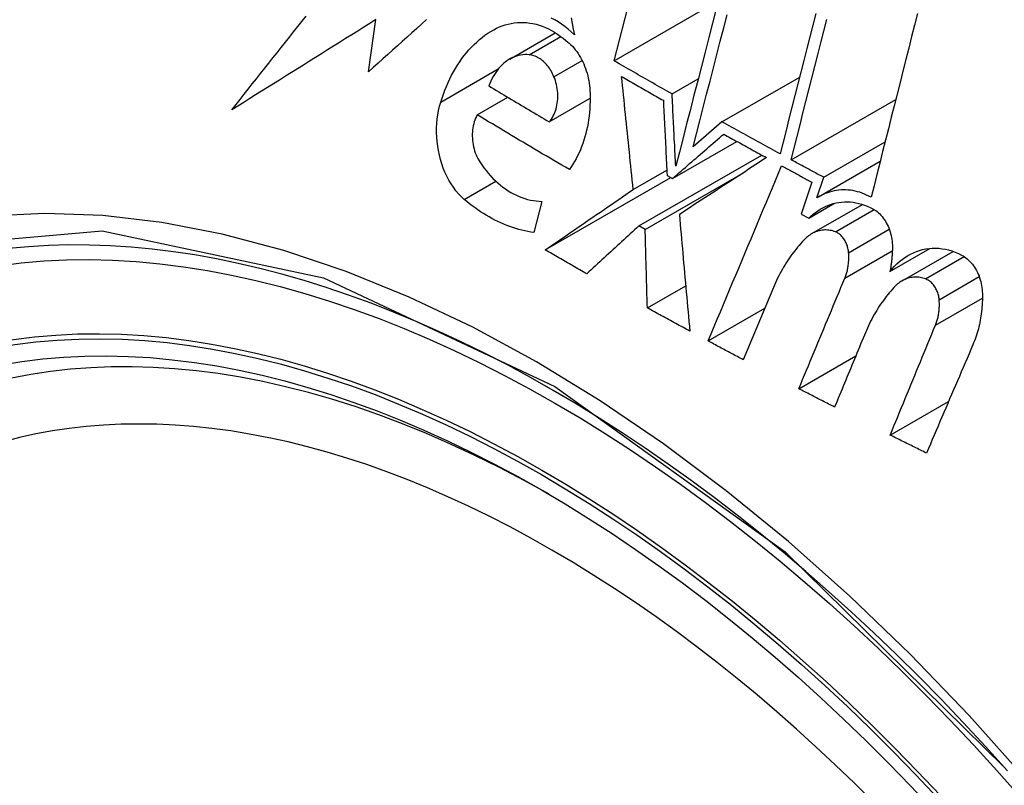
# Model space of a CAD drawing. Header units: inches. Extents: x 584 to 686, y 228 to 319.
# Tile 62 of 114: x 675.793 to 676.02, y 244.057 to 244.234. Entities that reach past the tile are written whole.
import ezdxf

# ---------------------------------------------------------------- set-up
doc = ezdxf.new("R2010")
doc.units = ezdxf.units.IN
doc.header["$MEASUREMENT"] = 0
doc.layers.add('Visible Edges(ANSI)', color=7, linetype='Continuous', lineweight=25)
doc.layers.add('Visible Tangent Edges(ANSI)', color=7, linetype='Continuous', lineweight=25)

msp = doc.modelspace()

# ---------------------------------------------------------------- linework, layer by layer
at = {"layer": 'Visible Edges(ANSI)'}
for p, q in [((675.9298, 244.22419), (675.94622, 244.28783)), ((675.9298, 244.22419), (675.95377, 244.23803)), ((675.87318, 244.22169), (675.87489, 244.2337)), ((675.90571, 244.22463), (675.91622, 244.2307)), ((675.95463, 244.21014), (675.97254, 244.22048)), ((675.94313, 244.21658), (675.94915, 244.22005)), ((675.89822, 244.21177), (675.90525, 244.21584)), ((675.91484, 244.21014), (675.92424, 244.21557)), ((675.97058, 244.2014), (675.99468, 244.21531)), ((675.95463, 244.21014), (675.94799, 244.20438)), ((675.94324, 244.1971), (675.95805, 244.20565)), ((675.97807, 244.19736), (675.99222, 244.20552)), ((675.9355, 244.18615), (675.96381, 244.20249)), ((675.97689, 244.19286), (675.9911, 244.20107)), ((675.93419, 244.19457), (675.94192, 244.19904)), ((675.93693, 244.18534), (675.95946, 244.19835)), ((675.94199, 244.1978), (675.94324, 244.1971)), ((675.9139, 244.18061), (675.94284, 244.19732)), ((675.9753, 244.19626), (675.97285, 244.18889)), ((675.97651, 244.19263), (675.97807, 244.19736)), ((675.91315, 244.19181), (675.91129, 244.18462)), ((675.97463, 244.18794), (675.98056, 244.19137)), ((675.97537, 244.18438), (675.98703, 244.19111)), ((675.97285, 244.18889), (675.97463, 244.18794)), ((675.93693, 244.18534), (675.9355, 244.18615)), ((675.99334, 244.17565), (676.00256, 244.18098)), ((675.99613, 244.1735), (676.00789, 244.18029)), ((675.93743, 244.16726), (675.94627, 244.17236)), ((675.96649, 244.17194), (675.95953, 244.15532)), ((675.95144, 244.15963), (675.96449, 244.16716)), ((675.97234, 244.14863), (675.98547, 244.15621)), ((675.9934, 244.13793), (676.00686, 244.1457))]:
    msp.add_line(p, q, dxfattribs=at)
at = {"layer": 'Visible Edges(ANSI)', "flags": 128}
for points in [[(675.8417, 244.21293), (675.84264, 244.21412), (675.84358, 244.21531), (675.84452, 244.21651), (675.84546, 244.2177), (675.8464, 244.2189), (675.84735, 244.22009), (675.8483, 244.22129), (675.84925, 244.22249), (675.8502, 244.22369), (675.85115, 244.22489), (675.8521, 244.22609), (675.85305, 244.22729), (675.85401, 244.22849), (675.85496, 244.22969), (675.85592, 244.23089), (675.85687, 244.23209), (675.85783, 244.23329), (675.85879, 244.23449)], [(675.92062, 244.23022), (675.91991, 244.23089), (675.91917, 244.23153), (675.91842, 244.23212), (675.91766, 244.23267), (675.91688, 244.23318), (675.91609, 244.23365), (675.91529, 244.23407)], [(675.91988, 244.2341), (675.92012, 244.23281), (675.92037, 244.23151), (675.92062, 244.23022)], [(675.9533, 244.2362), (675.95245, 244.23288), (675.95159, 244.22956), (675.95074, 244.22624), (675.94989, 244.22292), (675.94903, 244.21961), (675.94818, 244.21631), (675.94734, 244.21301), (675.94649, 244.20972), (675.94565, 244.20645), (675.94481, 244.20319), (675.94397, 244.19994)], [(675.94799, 244.20438), (675.94877, 244.20739), (675.94954, 244.21041), (675.95032, 244.21345), (675.9511, 244.21649), (675.95189, 244.21953), (675.95267, 244.22259), (675.95346, 244.22565), (675.95425, 244.22871), (675.95504, 244.23178), (675.95582, 244.23484)], [(675.97628, 244.23514), (675.97559, 244.23243), (675.9749, 244.22972), (675.97421, 244.22702), (675.97351, 244.22431), (675.97282, 244.2216), (675.97213, 244.2189), (675.97145, 244.2162), (675.97076, 244.21351), (675.97007, 244.21082), (675.96939, 244.20813), (675.96871, 244.20545), (675.96803, 244.20278)], [(675.99967, 244.23509), (675.999, 244.23244), (675.99834, 244.22979), (675.99767, 244.22714), (675.997, 244.22449), (675.99633, 244.22183), (675.99566, 244.21918), (675.99499, 244.21652), (675.99432, 244.21387), (675.99365, 244.21122), (675.99299, 244.20857), (675.99232, 244.20592), (675.99165, 244.20328), (675.99099, 244.20064), (675.99033, 244.198), (675.98967, 244.19537), (675.98901, 244.19275)], [(675.87489, 244.2337), (675.87349, 244.23282), (675.87209, 244.23195), (675.87069, 244.23107), (675.8693, 244.2302), (675.8679, 244.22933), (675.86651, 244.22846), (675.86511, 244.22758), (675.86372, 244.22671), (675.86233, 244.22584), (675.86094, 244.22498), (675.85956, 244.22411), (675.85817, 244.22324), (675.85679, 244.22238), (675.8554, 244.22151), (675.85402, 244.22065), (675.85265, 244.21978), (675.85127, 244.21892), (675.8499, 244.21806), (675.84852, 244.2172), (675.84716, 244.21635), (675.84579, 244.21549), (675.84442, 244.21463), (675.84306, 244.21378), (675.8417, 244.21293)], [(675.88653, 244.23371), (675.88541, 244.2327), (675.88429, 244.2317), (675.88317, 244.2307), (675.88206, 244.22969), (675.88094, 244.22869), (675.87983, 244.22769), (675.87872, 244.22668), (675.87761, 244.22568), (675.8765, 244.22468), (675.87539, 244.22369), (675.87428, 244.22269), (675.87318, 244.22169)], [(675.90205, 244.23138), (675.90269, 244.23172), (675.90335, 244.23202), (675.90401, 244.23228), (675.90469, 244.2325), (675.90538, 244.23269), (675.90607, 244.23284), (675.90677, 244.23295), (675.90748, 244.23302), (675.90819, 244.23306), (675.90891, 244.23305), (675.90963, 244.23301), (675.91035, 244.23292), (675.91107, 244.2328), (675.91178, 244.23263), (675.9125, 244.23243), (675.91322, 244.23218), (675.91393, 244.2319), (675.91463, 244.23158), (675.91533, 244.23122), (675.91602, 244.23083), (675.9167, 244.23039), (675.91736, 244.22993), (675.91802, 244.22942), (675.91866, 244.22888)], [(675.97058, 244.2014), (675.97126, 244.20407), (675.97194, 244.20674), (675.97262, 244.20943), (675.9733, 244.21212), (675.97399, 244.21481), (675.97468, 244.21751), (675.97537, 244.22021), (675.97606, 244.22292), (675.97675, 244.22563), (675.97744, 244.22833), (675.97813, 244.23104), (675.97882, 244.23375)], [(675.88983, 244.21469), (675.89013, 244.21562), (675.89044, 244.21654), (675.89078, 244.21744), (675.89114, 244.21833), (675.89152, 244.21919), (675.89192, 244.22004), (675.89233, 244.22087), (675.89277, 244.22168), (675.89322, 244.22247), (675.8937, 244.22324), (675.89419, 244.22398), (675.8947, 244.22471), (675.89523, 244.22541), (675.89577, 244.22609), (675.89633, 244.22674), (675.89691, 244.22737), (675.8975, 244.22797), (675.89811, 244.22854), (675.89873, 244.22909), (675.89937, 244.2296), (675.90002, 244.23009), (675.90068, 244.23055), (675.90136, 244.23098), (675.90205, 244.23138)], [(675.91866, 244.22888), (675.91905, 244.22859), (675.91943, 244.22827), (675.91979, 244.22793), (675.92015, 244.22756), (675.9205, 244.22718), (675.92083, 244.22678), (675.92115, 244.22636), (675.92146, 244.22592), (675.92175, 244.22546), (675.92203, 244.22499), (675.92229, 244.2245), (675.92254, 244.22401), (675.92277, 244.22349), (675.92298, 244.22297), (675.92318, 244.22244), (675.92336, 244.2219), (675.92353, 244.22135), (675.92368, 244.22079), (675.92381, 244.22023), (675.92392, 244.21967), (675.92401, 244.2191), (675.92409, 244.21853), (675.92415, 244.21795), (675.92419, 244.21738)], [(675.91017, 244.22562), (675.90968, 244.22565), (675.90919, 244.22565), (675.90871, 244.22561), (675.90823, 244.22555), (675.90775, 244.22545), (675.90728, 244.22532), (675.90682, 244.22516), (675.90637, 244.22497), (675.90593, 244.22475), (675.90549, 244.2245), (675.90507, 244.22422), (675.90466, 244.22391), (675.90427, 244.22358), (675.90388, 244.22322), (675.90351, 244.22284), (675.90316, 244.22243), (675.90282, 244.222), (675.9025, 244.22155), (675.90219, 244.22108), (675.9019, 244.22059), (675.90163, 244.22008), (675.90138, 244.21955), (675.90114, 244.219), (675.90092, 244.21844)], [(675.91591, 244.22056), (675.91576, 244.22091), (675.9156, 244.22125), (675.91542, 244.22158), (675.91524, 244.2219), (675.91505, 244.22221), (675.91485, 244.22251), (675.91464, 244.22281), (675.91442, 244.22309), (675.91419, 244.22335), (675.91396, 244.22361), (675.91372, 244.22385), (675.91347, 244.22408), (675.91322, 244.2243), (675.91296, 244.2245), (675.9127, 244.22468), (675.91243, 244.22485), (675.91215, 244.225), (675.91188, 244.22514), (675.9116, 244.22526), (675.91131, 244.22537), (675.91103, 244.22546), (675.91075, 244.22553), (675.91046, 244.22558), (675.91017, 244.22562)], [(675.94313, 244.21658), (675.94257, 244.21689), (675.94201, 244.21721), (675.94146, 244.21752), (675.9409, 244.21784), (675.94034, 244.21816), (675.93978, 244.21847), (675.93923, 244.21879), (675.93867, 244.21911), (675.93811, 244.21942), (675.93756, 244.21974), (675.937, 244.22006), (675.93645, 244.22037), (675.93589, 244.22069), (675.93534, 244.22101), (675.93478, 244.22133), (675.93423, 244.22164), (675.93367, 244.22196), (675.93312, 244.22228), (675.93257, 244.2226), (675.93201, 244.22292), (675.93146, 244.22323), (675.93091, 244.22355), (675.93035, 244.22387), (675.9298, 244.22419)], [(675.91484, 244.21014), (675.91509, 244.21045), (675.91533, 244.21079), (675.91554, 244.21113), (675.91575, 244.2115), (675.91593, 244.21189), (675.9161, 244.21228), (675.91625, 244.2127), (675.91639, 244.21312), (675.9165, 244.21356), (675.9166, 244.21401), (675.91668, 244.21446), (675.91674, 244.21493), (675.91677, 244.2154), (675.91679, 244.21587), (675.9168, 244.21635), (675.91678, 244.21683), (675.91674, 244.21731), (675.91668, 244.21779), (675.9166, 244.21827), (675.9165, 244.21874), (675.91638, 244.21921), (675.91625, 244.21967), (675.91609, 244.22012), (675.91591, 244.22056)], [(675.93419, 244.19457), (675.93408, 244.19566), (675.93396, 244.19674), (675.93385, 244.19783), (675.93374, 244.19891), (675.93362, 244.2), (675.93351, 244.20109), (675.9334, 244.20217), (675.93329, 244.20326), (675.93317, 244.20435), (675.93306, 244.20543), (675.93295, 244.20652), (675.93284, 244.20761), (675.93273, 244.20869), (675.93262, 244.20978), (675.9325, 244.21086), (675.93239, 244.21195), (675.93228, 244.21303), (675.93217, 244.21411), (675.93206, 244.21519), (675.93195, 244.21627), (675.93184, 244.21735), (675.93173, 244.21843), (675.93162, 244.21951), (675.93151, 244.22059)], [(675.93151, 244.22059), (675.93191, 244.22036), (675.93231, 244.22013), (675.93271, 244.2199), (675.93311, 244.21967), (675.93351, 244.21944), (675.93391, 244.21921), (675.93431, 244.21898), (675.93471, 244.21876), (675.93511, 244.21853), (675.9355, 244.2183), (675.9359, 244.21807), (675.9363, 244.21784), (675.9367, 244.21761), (675.93711, 244.21738), (675.93751, 244.21716), (675.93791, 244.21693), (675.93831, 244.2167), (675.93871, 244.21647), (675.93911, 244.21625), (675.93951, 244.21602), (675.93991, 244.21579), (675.94031, 244.21556), (675.94071, 244.21533), (675.94112, 244.21511)], [(675.90092, 244.21844), (675.9015, 244.21809), (675.90208, 244.21774), (675.90265, 244.2174), (675.90323, 244.21705), (675.90381, 244.2167), (675.90439, 244.21635), (675.90497, 244.21601), (675.90554, 244.21566), (675.90612, 244.21532), (675.9067, 244.21497), (675.90728, 244.21462), (675.90786, 244.21428), (675.90844, 244.21393), (675.90902, 244.21359), (675.9096, 244.21324), (675.91018, 244.2129), (675.91076, 244.21255), (675.91135, 244.21221), (675.91193, 244.21186), (675.91251, 244.21152), (675.91309, 244.21118), (675.91368, 244.21083), (675.91426, 244.21049), (675.91484, 244.21014)], [(675.92419, 244.21738), (675.92423, 244.21652), (675.92424, 244.21567), (675.92424, 244.21482), (675.92421, 244.21397), (675.92416, 244.21313), (675.9241, 244.2123), (675.92401, 244.21146), (675.9239, 244.21064), (675.92377, 244.20983), (675.92361, 244.20902), (675.92344, 244.20822), (675.92325, 244.20744), (675.92304, 244.20666), (675.92281, 244.2059), (675.92256, 244.20515), (675.92229, 244.20442), (675.922, 244.2037), (675.9217, 244.203), (675.92137, 244.20231), (675.92103, 244.20164), (675.92067, 244.20099), (675.92029, 244.20036), (675.9199, 244.19974), (675.91949, 244.19915)], [(675.94397, 244.19994), (675.94394, 244.20063), (675.9439, 244.20133), (675.94387, 244.20202), (675.94383, 244.20271), (675.9438, 244.20341), (675.94376, 244.2041), (675.94373, 244.20479), (675.94369, 244.20549), (675.94365, 244.20618), (675.94362, 244.20688), (675.94358, 244.20757), (675.94355, 244.20826), (675.94351, 244.20896), (675.94348, 244.20965), (675.94344, 244.21034), (675.94341, 244.21104), (675.94337, 244.21173), (675.94334, 244.21242), (675.9433, 244.21312), (675.94327, 244.21381), (675.94323, 244.2145), (675.9432, 244.21519), (675.94317, 244.21589), (675.94313, 244.21658)], [(675.89522, 244.19228), (675.89456, 244.1929), (675.89392, 244.19356), (675.89331, 244.19428), (675.89274, 244.19505), (675.8922, 244.19586), (675.89169, 244.19672), (675.89123, 244.19761), (675.8908, 244.19853), (675.89041, 244.19949), (675.89007, 244.20047), (675.88977, 244.20147), (675.88951, 244.20248), (675.8893, 244.20351), (675.88913, 244.20455), (675.889, 244.20559), (675.88892, 244.20664), (675.88888, 244.20769), (675.88888, 244.20873), (675.88893, 244.20976), (675.88903, 244.21078), (675.88916, 244.21179), (675.88934, 244.21278), (675.88956, 244.21374), (675.88983, 244.21469)], [(675.94112, 244.21511), (675.94115, 244.21439), (675.94119, 244.21367), (675.94122, 244.21295), (675.94126, 244.21223), (675.94129, 244.21151), (675.94133, 244.21079), (675.94137, 244.21007), (675.9414, 244.20935), (675.94144, 244.20862), (675.94147, 244.2079), (675.94151, 244.20718), (675.94155, 244.20646), (675.94158, 244.20574), (675.94162, 244.20502), (675.94166, 244.20429), (675.94169, 244.20357), (675.94173, 244.20285), (675.94177, 244.20213), (675.9418, 244.20141), (675.94184, 244.20069), (675.94188, 244.19996), (675.94191, 244.19924), (675.94195, 244.19852), (675.94199, 244.1978)], [(675.89822, 244.21177), (675.89803, 244.21139), (675.89785, 244.21099), (675.89769, 244.21057), (675.89755, 244.21014), (675.89743, 244.2097), (675.89732, 244.20925), (675.89724, 244.20878), (675.89717, 244.20831), (675.89713, 244.20783), (675.8971, 244.20735), (675.8971, 244.20687), (675.89711, 244.20638), (675.89715, 244.20588), (675.8972, 244.20539), (675.89728, 244.20491), (675.89737, 244.20442), (675.89749, 244.20395), (675.89762, 244.20347), (675.89778, 244.20301), (675.89795, 244.20256), (675.89814, 244.20212), (675.89835, 244.2017), (675.89858, 244.20129), (675.89882, 244.20089)], [(675.91949, 244.19915), (675.91859, 244.19967), (675.9177, 244.20019), (675.9168, 244.20071), (675.91591, 244.20124), (675.91502, 244.20176), (675.91413, 244.20228), (675.91323, 244.20281), (675.91235, 244.20333), (675.91146, 244.20385), (675.91057, 244.20438), (675.90968, 244.2049), (675.90879, 244.20543), (675.90791, 244.20596), (675.90702, 244.20648), (675.90614, 244.20701), (675.90525, 244.20754), (675.90437, 244.20807), (675.90349, 244.2086), (675.90261, 244.20912), (675.90173, 244.20965), (675.90085, 244.21018), (675.89997, 244.21071), (675.8991, 244.21124), (675.89822, 244.21177)], [(675.96803, 244.20278), (675.96746, 244.20309), (675.9669, 244.20339), (675.96634, 244.2037), (675.96579, 244.204), (675.96523, 244.20431), (675.96467, 244.20461), (675.96411, 244.20492), (675.96355, 244.20522), (675.96299, 244.20553), (675.96243, 244.20584), (675.96187, 244.20614), (675.96131, 244.20645), (675.96076, 244.20675), (675.9602, 244.20706), (675.95964, 244.20737), (675.95908, 244.20768), (675.95853, 244.20798), (675.95797, 244.20829), (675.95741, 244.2086), (675.95685, 244.20891), (675.9563, 244.20921), (675.95574, 244.20952), (675.95519, 244.20983), (675.95463, 244.21014)], [(675.94324, 244.1971), (675.94374, 244.19752), (675.94423, 244.19795), (675.94472, 244.19838), (675.94521, 244.19881), (675.94571, 244.19923), (675.9462, 244.19966), (675.94669, 244.20009), (675.94718, 244.20051), (675.94768, 244.20094), (675.94817, 244.20137), (675.94866, 244.2018), (675.94915, 244.20222), (675.94964, 244.20265), (675.95014, 244.20308), (675.95063, 244.2035), (675.95112, 244.20393), (675.95161, 244.20435), (675.9521, 244.20478), (675.95259, 244.2052), (675.95308, 244.20563), (675.95357, 244.20605), (675.95405, 244.20647), (675.95454, 244.2069), (675.95503, 244.20732)], [(675.95503, 244.20732), (675.95544, 244.20709), (675.95585, 244.20686), (675.95626, 244.20664), (675.95667, 244.20641), (675.95708, 244.20618), (675.95749, 244.20596), (675.9579, 244.20573), (675.95831, 244.2055), (675.95872, 244.20528), (675.95913, 244.20505), (675.95954, 244.20483), (675.95996, 244.2046), (675.96037, 244.20437), (675.96078, 244.20415), (675.96119, 244.20392), (675.9616, 244.2037), (675.96201, 244.20347), (675.96243, 244.20325), (675.96284, 244.20302), (675.96325, 244.20279), (675.96366, 244.20257), (675.96407, 244.20234), (675.96449, 244.20212), (675.9649, 244.20189)], [(675.89882, 244.20089), (675.89929, 244.20021), (675.89977, 244.19955), (675.90027, 244.19891), (675.90078, 244.19829), (675.90131, 244.19769), (675.90185, 244.19712), (675.90241, 244.19658), (675.90298, 244.19606), (675.90356, 244.19557), (675.90415, 244.1951), (675.90475, 244.19467), (675.90536, 244.19426), (675.90599, 244.19388), (675.90661, 244.19353), (675.90725, 244.19322), (675.90789, 244.19293), (675.90854, 244.19268), (675.90919, 244.19246), (675.90985, 244.19227), (675.91051, 244.19212), (675.91117, 244.19199), (675.91183, 244.1919), (675.91249, 244.19184), (675.91315, 244.19181)], [(675.9649, 244.20189), (675.96408, 244.20136), (675.96326, 244.20082), (675.96243, 244.20029), (675.96161, 244.19975), (675.96078, 244.19921), (675.95995, 244.19866), (675.95911, 244.19812), (675.95828, 244.19757), (675.95744, 244.19703), (675.9566, 244.19648), (675.95576, 244.19593), (675.95492, 244.19538), (675.95408, 244.19483), (675.95324, 244.19428), (675.95239, 244.19373), (675.95155, 244.19318), (675.9507, 244.19263), (675.94986, 244.19208), (675.94902, 244.19153), (675.94818, 244.19098), (675.94733, 244.19043), (675.94649, 244.18988), (675.94565, 244.18933), (675.94481, 244.18879)], [(675.95144, 244.15963), (675.95214, 244.1613), (675.95285, 244.16298), (675.95355, 244.16466), (675.95426, 244.16635), (675.95496, 244.16803), (675.95567, 244.16971), (675.95638, 244.1714), (675.95708, 244.17308), (675.95779, 244.17477), (675.9585, 244.17645), (675.9592, 244.17814), (675.95991, 244.17983), (675.96062, 244.18151), (675.96133, 244.1832), (675.96203, 244.18488), (675.96274, 244.18657), (675.96344, 244.18825), (675.96415, 244.18993), (675.96486, 244.19161), (675.96556, 244.19329), (675.96626, 244.19497), (675.96697, 244.19665), (675.96767, 244.19833), (675.96837, 244.2)], [(675.96837, 244.2), (675.96866, 244.19985), (675.96895, 244.19969), (675.96924, 244.19953), (675.96953, 244.19938), (675.96981, 244.19922), (675.9701, 244.19907), (675.97039, 244.19891), (675.97068, 244.19875), (675.97097, 244.1986), (675.97126, 244.19844), (675.97155, 244.19829), (675.97183, 244.19813), (675.97212, 244.19798), (675.97241, 244.19782), (675.9727, 244.19766), (675.97299, 244.19751), (675.97328, 244.19735), (675.97357, 244.1972), (675.97386, 244.19704), (675.97414, 244.19689), (675.97443, 244.19673), (675.97472, 244.19658), (675.97501, 244.19642), (675.9753, 244.19626)], [(675.97807, 244.19736), (675.97776, 244.19752), (675.97745, 244.19769), (675.97713, 244.19786), (675.97682, 244.19803), (675.97651, 244.1982), (675.9762, 244.19836), (675.97588, 244.19853), (675.97557, 244.1987), (675.97526, 244.19887), (675.97495, 244.19904), (675.97463, 244.1992), (675.97432, 244.19937), (675.97401, 244.19954), (675.9737, 244.19971), (675.97338, 244.19988), (675.97307, 244.20005), (675.97276, 244.20021), (675.97245, 244.20038), (675.97214, 244.20055), (675.97182, 244.20072), (675.97151, 244.20089), (675.9712, 244.20106), (675.97089, 244.20123), (675.97058, 244.2014)], [(675.9139, 244.18061), (675.91474, 244.18119), (675.91558, 244.18177), (675.91643, 244.18236), (675.91727, 244.18294), (675.91812, 244.18352), (675.91897, 244.1841), (675.91981, 244.18469), (675.92066, 244.18527), (675.92151, 244.18585), (675.92236, 244.18644), (675.92321, 244.18702), (675.92406, 244.18761), (675.9249, 244.18819), (675.92575, 244.18877), (675.9266, 244.18936), (675.92745, 244.18994), (675.92829, 244.19052), (675.92914, 244.1911), (675.92998, 244.19168), (675.93083, 244.19226), (675.93167, 244.19284), (675.93251, 244.19342), (675.93335, 244.194), (675.93419, 244.19457)], [(675.98901, 244.19275), (675.98849, 244.19303), (675.98797, 244.19328), (675.98744, 244.19351), (675.9869, 244.19372), (675.98637, 244.1939), (675.98583, 244.19405), (675.98529, 244.19418), (675.98475, 244.19429), (675.98421, 244.19437), (675.98367, 244.19442), (675.98313, 244.19445), (675.98259, 244.19446), (675.98206, 244.19444), (675.98152, 244.19439), (675.98099, 244.19432), (675.98047, 244.19423), (675.97995, 244.19411), (675.97944, 244.19397), (675.97893, 244.1938), (675.97843, 244.19361), (675.97794, 244.1934), (675.97745, 244.19317), (675.97698, 244.19291), (675.97651, 244.19263)], [(675.91129, 244.18462), (675.91059, 244.18473), (675.90989, 244.18486), (675.90919, 244.18501), (675.90849, 244.18517), (675.90779, 244.18536), (675.9071, 244.18556), (675.9064, 244.18578), (675.90571, 244.18603), (675.90502, 244.18628), (675.90434, 244.18656), (675.90366, 244.18686), (675.90298, 244.18717), (675.9023, 244.1875), (675.90163, 244.18785), (675.90097, 244.18822), (675.90031, 244.1886), (675.89965, 244.189), (675.899, 244.18942), (675.89836, 244.18986), (675.89772, 244.19031), (675.89708, 244.19078), (675.89646, 244.19126), (675.89583, 244.19177), (675.89522, 244.19228)], [(675.97463, 244.18794), (675.97513, 244.18842), (675.97565, 244.18886), (675.97618, 244.18928), (675.97673, 244.18966), (675.97729, 244.19002), (675.97787, 244.19034), (675.97846, 244.19063), (675.97906, 244.19089), (675.97967, 244.19111), (675.98029, 244.1913), (675.98093, 244.19145), (675.98156, 244.19157), (675.98221, 244.19165), (675.98286, 244.19169), (675.98351, 244.1917), (675.98417, 244.19167), (675.98483, 244.1916), (675.98549, 244.1915), (675.98615, 244.19135), (675.98681, 244.19118), (675.98746, 244.19096), (675.98811, 244.19071), (675.98876, 244.19042), (675.98939, 244.19009)], [(675.94481, 244.18879), (675.94491, 244.18767), (675.94501, 244.18656), (675.94511, 244.18544), (675.9452, 244.18432), (675.9453, 244.18321), (675.9454, 244.18209), (675.9455, 244.18097), (675.9456, 244.17985), (675.9457, 244.17872), (675.9458, 244.1776), (675.9459, 244.17648), (675.946, 244.17536), (675.9461, 244.17424), (675.94621, 244.17311), (675.94631, 244.17199), (675.94641, 244.17087), (675.94651, 244.16974), (675.94661, 244.16862), (675.94672, 244.1675), (675.94682, 244.16638), (675.94692, 244.16525), (675.94703, 244.16413), (675.94713, 244.16301), (675.94723, 244.16189)], [(675.98939, 244.19009), (675.98972, 244.1899), (675.99005, 244.18969), (675.99036, 244.18945), (675.99067, 244.18919), (675.99097, 244.18892), (675.99126, 244.18862), (675.99153, 244.1883), (675.99179, 244.18797), (675.99204, 244.18762), (675.99228, 244.18726), (675.9925, 244.18688), (675.99271, 244.18649), (675.9929, 244.18609), (675.99308, 244.18568), (675.99323, 244.18526), (675.99338, 244.18483), (675.9935, 244.1844), (675.99361, 244.18396), (675.9937, 244.18352), (675.99378, 244.18307), (675.99383, 244.18262), (675.99387, 244.18218), (675.9939, 244.18173), (675.9939, 244.18128)], [(675.9355, 244.18615), (675.935, 244.18569), (675.9345, 244.18523), (675.934, 244.18477), (675.9335, 244.18432), (675.933, 244.18386), (675.9325, 244.1834), (675.932, 244.18294), (675.9315, 244.18248), (675.93099, 244.18202), (675.93049, 244.18156), (675.92999, 244.1811), (675.92949, 244.18064), (675.92898, 244.18018), (675.92848, 244.17972), (675.92798, 244.17925), (675.92747, 244.17879), (675.92697, 244.17833), (675.92647, 244.17787), (675.92596, 244.17741), (675.92546, 244.17695), (675.92496, 244.17649), (675.92445, 244.17603), (675.92395, 244.17557), (675.92345, 244.17511)], [(675.93743, 244.16726), (675.93741, 244.16801), (675.93739, 244.16876), (675.93737, 244.16952), (675.93735, 244.17027), (675.93732, 244.17103), (675.9373, 244.17178), (675.93728, 244.17253), (675.93726, 244.17329), (675.93724, 244.17404), (675.93722, 244.1748), (675.9372, 244.17555), (675.93718, 244.17631), (675.93716, 244.17706), (675.93714, 244.17781), (675.93712, 244.17857), (675.9371, 244.17932), (675.93708, 244.18008), (675.93705, 244.18083), (675.93703, 244.18158), (675.93701, 244.18233), (675.93699, 244.18309), (675.93697, 244.18384), (675.93695, 244.18459), (675.93693, 244.18534)], [(675.98076, 244.18479), (675.98045, 244.1849), (675.98014, 244.18499), (675.97984, 244.18507), (675.97953, 244.18513), (675.97922, 244.18517), (675.97891, 244.1852), (675.9786, 244.18522), (675.9783, 244.18522), (675.97799, 244.1852), (675.97769, 244.18517), (675.97738, 244.18512), (675.97709, 244.18506), (675.97679, 244.18499), (675.9765, 244.18489), (675.97621, 244.18479), (675.97593, 244.18467), (675.97565, 244.18453), (675.97538, 244.18439), (675.97512, 244.18422), (675.97486, 244.18405), (675.9746, 244.18386), (675.97436, 244.18366), (675.97411, 244.18345), (675.97388, 244.18323)], [(675.98382, 244.17996), (675.9838, 244.18022), (675.98376, 244.18049), (675.98371, 244.18075), (675.98366, 244.18101), (675.98359, 244.18127), (675.98352, 244.18153), (675.98343, 244.18178), (675.98334, 244.18202), (675.98323, 244.18227), (675.98312, 244.1825), (675.983, 244.18273), (675.98286, 244.18295), (675.98272, 244.18317), (675.98258, 244.18337), (675.98242, 244.18356), (675.98226, 244.18375), (675.98209, 244.18392), (675.98191, 244.18408), (675.98173, 244.18423), (675.98154, 244.18437), (675.98135, 244.1845), (675.98116, 244.18461), (675.98096, 244.18471), (675.98076, 244.18479)], [(675.97388, 244.18323), (675.9735, 244.18284), (675.97313, 244.18245), (675.97276, 244.18205), (675.9724, 244.18164), (675.97205, 244.18122), (675.9717, 244.1808), (675.97136, 244.18037), (675.97102, 244.17993), (675.97069, 244.17948), (675.97037, 244.17903), (675.97005, 244.17856), (675.96973, 244.1781), (675.96943, 244.17762), (675.96913, 244.17714), (675.96883, 244.17665), (675.96855, 244.17615), (675.96827, 244.17565), (675.96799, 244.17514), (675.96773, 244.17462), (675.96746, 244.1741), (675.96721, 244.17357), (675.96696, 244.17303), (675.96672, 244.17249), (675.96649, 244.17194)], [(675.92345, 244.17511), (675.92305, 244.17533), (675.92265, 244.17556), (675.92225, 244.17579), (675.92185, 244.17602), (675.92145, 244.17625), (675.92105, 244.17648), (675.92065, 244.17671), (675.92025, 244.17694), (675.91985, 244.17716), (675.91946, 244.17739), (675.91906, 244.17762), (675.91866, 244.17785), (675.91826, 244.17808), (675.91786, 244.17831), (675.91747, 244.17854), (675.91707, 244.17877), (675.91667, 244.179), (675.91627, 244.17923), (675.91588, 244.17946), (675.91548, 244.17969), (675.91508, 244.17992), (675.91469, 244.18015), (675.91429, 244.18038), (675.9139, 244.18061)], [(675.98294, 244.17408), (675.98302, 244.1743), (675.98311, 244.17452), (675.98319, 244.17475), (675.98326, 244.17497), (675.98334, 244.1752), (675.9834, 244.17544), (675.98347, 244.17567), (675.98352, 244.17591), (675.98358, 244.17615), (675.98363, 244.1764), (675.98367, 244.17664), (675.98371, 244.17689), (675.98374, 244.17714), (675.98378, 244.17739), (675.9838, 244.17764), (675.98382, 244.1779), (675.98384, 244.17815), (675.98385, 244.17841), (675.98386, 244.17866), (675.98386, 244.17892), (675.98386, 244.17918), (675.98385, 244.17944), (675.98384, 244.1797), (675.98382, 244.17996)], [(675.9939, 244.18128), (675.9939, 244.18104), (675.99389, 244.1808), (675.99389, 244.18056), (675.99388, 244.18032), (675.99387, 244.18009), (675.99386, 244.17985), (675.99384, 244.17961), (675.99383, 244.17937), (675.99381, 244.17914), (675.99379, 244.1789), (675.99377, 244.17866), (675.99375, 244.17843), (675.99372, 244.17819), (675.9937, 244.17796), (675.99367, 244.17773), (675.99364, 244.17749), (675.99361, 244.17726), (675.99358, 244.17703), (675.99354, 244.1768), (675.99351, 244.17657), (675.99347, 244.17634), (675.99343, 244.17611), (675.99339, 244.17588), (675.99334, 244.17565)], [(675.99334, 244.17565), (675.99386, 244.17628), (675.9944, 244.17687), (675.99496, 244.17743), (675.99555, 244.17795), (675.99615, 244.17843), (675.99678, 244.17888), (675.99742, 244.17929), (675.99808, 244.17965), (675.99876, 244.17998), (675.99945, 244.18026), (676.00016, 244.1805), (676.00087, 244.1807), (676.0016, 244.18085), (676.00234, 244.18095), (676.00308, 244.18101), (676.00383, 244.18102), (676.00459, 244.18099), (676.00535, 244.18091), (676.00611, 244.18078), (676.00686, 244.18061), (676.00761, 244.18039), (676.00836, 244.18012), (676.00911, 244.1798), (676.00984, 244.17945)], [(676.00984, 244.17945), (676.01018, 244.17925), (676.01051, 244.17904), (676.01084, 244.17881), (676.01116, 244.17855), (676.01147, 244.17827), (676.01176, 244.17798), (676.01205, 244.17766), (676.01233, 244.17733), (676.01259, 244.17698), (676.01284, 244.17662), (676.01307, 244.17624), (676.01329, 244.17585), (676.0135, 244.17545), (676.01368, 244.17504), (676.01386, 244.17462), (676.01401, 244.17419), (676.01415, 244.17375), (676.01427, 244.17331), (676.01438, 244.17286), (676.01447, 244.17241), (676.01454, 244.17196), (676.01459, 244.17151), (676.01462, 244.17105), (676.01464, 244.1706)], [(675.97234, 244.14863), (675.97278, 244.14969), (675.97322, 244.15074), (675.97366, 244.15181), (675.9741, 244.15287), (675.97454, 244.15393), (675.97499, 244.15499), (675.97543, 244.15605), (675.97587, 244.15711), (675.97631, 244.15817), (675.97675, 244.15923), (675.9772, 244.1603), (675.97764, 244.16136), (675.97808, 244.16242), (675.97852, 244.16348), (675.97896, 244.16454), (675.97941, 244.1656), (675.97985, 244.16666), (675.98029, 244.16773), (675.98073, 244.16879), (675.98117, 244.16985), (675.98161, 244.17091), (675.98205, 244.17196), (675.9825, 244.17302), (675.98294, 244.17408)], [(676.00154, 244.17394), (676.00123, 244.17404), (676.00092, 244.17413), (676.00061, 244.17421), (676.0003, 244.17427), (675.99999, 244.17431), (675.99968, 244.17434), (675.99937, 244.17435), (675.99906, 244.17435), (675.99875, 244.17433), (675.99845, 244.1743), (675.99814, 244.17425), (675.99784, 244.17419), (675.99755, 244.17411), (675.99725, 244.17402), (675.99697, 244.17391), (675.99668, 244.17379), (675.9964, 244.17365), (675.99613, 244.1735), (675.99587, 244.17334), (675.9956, 244.17317), (675.99535, 244.17298), (675.9951, 244.17278), (675.99486, 244.17257), (675.99463, 244.17234)], [(676.00468, 244.16914), (676.00465, 244.16941), (676.00461, 244.16967), (676.00457, 244.16993), (676.00451, 244.17019), (676.00444, 244.17045), (676.00436, 244.17071), (676.00427, 244.17096), (676.00417, 244.1712), (676.00406, 244.17144), (676.00395, 244.17168), (676.00382, 244.17191), (676.00368, 244.17213), (676.00354, 244.17234), (676.00339, 244.17254), (676.00323, 244.17273), (676.00306, 244.17291), (676.00289, 244.17309), (676.00271, 244.17325), (676.00253, 244.17339), (676.00234, 244.17353), (676.00214, 244.17365), (676.00195, 244.17376), (676.00175, 244.17386), (676.00154, 244.17394)], [(675.99463, 244.17234), (675.99426, 244.17195), (675.99389, 244.17155), (675.99353, 244.17115), (675.99318, 244.17073), (675.99284, 244.17031), (675.9925, 244.16988), (675.99216, 244.16945), (675.99183, 244.169), (675.99151, 244.16855), (675.99119, 244.16809), (675.99088, 244.16763), (675.99058, 244.16715), (675.99028, 244.16668), (675.98999, 244.16619), (675.98971, 244.1657), (675.98943, 244.1652), (675.98916, 244.16469), (675.98889, 244.16418), (675.98864, 244.16366), (675.98838, 244.16314), (675.98814, 244.16261), (675.9879, 244.16207), (675.98767, 244.16153), (675.98745, 244.16098)], [(676.01464, 244.1706), (676.01465, 244.17007), (676.01465, 244.16954), (676.01463, 244.16902), (676.01461, 244.16849), (676.01458, 244.16797), (676.01455, 244.16745), (676.0145, 244.16694), (676.01445, 244.16642), (676.01438, 244.16591), (676.01431, 244.1654), (676.01423, 244.1649), (676.01414, 244.1644), (676.01405, 244.1639), (676.01394, 244.16341), (676.01383, 244.16292), (676.01371, 244.16243), (676.01358, 244.16195), (676.01344, 244.16148), (676.0133, 244.16101), (676.01314, 244.16054), (676.01298, 244.16008), (676.01281, 244.15963), (676.01263, 244.15918), (676.01245, 244.15874)], [(676.00384, 244.16329), (676.00393, 244.16351), (676.00401, 244.16373), (676.00409, 244.16396), (676.00416, 244.16418), (676.00423, 244.16441), (676.0043, 244.16464), (676.00436, 244.16488), (676.00442, 244.16512), (676.00447, 244.16536), (676.00451, 244.1656), (676.00456, 244.16584), (676.00459, 244.16609), (676.00463, 244.16634), (676.00466, 244.16659), (676.00468, 244.16684), (676.0047, 244.16709), (676.00471, 244.16734), (676.00472, 244.1676), (676.00473, 244.16785), (676.00473, 244.16811), (676.00472, 244.16837), (676.00471, 244.16863), (676.0047, 244.16889), (676.00468, 244.16914)], [(675.94723, 244.16189), (675.94682, 244.16212), (675.94641, 244.16234), (675.946, 244.16256), (675.94559, 244.16278), (675.94518, 244.16301), (675.94477, 244.16323), (675.94436, 244.16345), (675.94396, 244.16367), (675.94355, 244.1639), (675.94314, 244.16412), (675.94273, 244.16434), (675.94232, 244.16457), (675.94191, 244.16479), (675.9415, 244.16501), (675.9411, 244.16524), (675.94069, 244.16546), (675.94028, 244.16569), (675.93987, 244.16591), (675.93947, 244.16613), (675.93906, 244.16636), (675.93865, 244.16658), (675.93824, 244.16681), (675.93784, 244.16703), (675.93743, 244.16726)], [(675.9934, 244.13793), (675.99384, 244.13899), (675.99427, 244.14004), (675.9947, 244.1411), (675.99514, 244.14216), (675.99557, 244.14321), (675.99601, 244.14427), (675.99644, 244.14533), (675.99688, 244.14638), (675.99731, 244.14744), (675.99775, 244.1485), (675.99818, 244.14956), (675.99862, 244.15062), (675.99905, 244.15167), (675.99949, 244.15273), (675.99993, 244.15379), (676.00036, 244.15485), (676.0008, 244.1559), (676.00123, 244.15696), (676.00167, 244.15802), (676.0021, 244.15907), (676.00254, 244.16013), (676.00297, 244.16118), (676.00341, 244.16224), (676.00384, 244.16329)], [(675.95953, 244.15532), (675.95919, 244.15549), (675.95885, 244.15567), (675.95851, 244.15585), (675.95818, 244.15603), (675.95784, 244.15621), (675.9575, 244.15639), (675.95716, 244.15657), (675.95683, 244.15675), (675.95649, 244.15693), (675.95615, 244.15711), (675.95581, 244.15729), (675.95548, 244.15747), (675.95514, 244.15765), (675.9548, 244.15783), (675.95446, 244.15801), (675.95413, 244.15819), (675.95379, 244.15837), (675.95346, 244.15855), (675.95312, 244.15873), (675.95278, 244.15891), (675.95245, 244.15909), (675.95211, 244.15927), (675.95177, 244.15945), (675.95144, 244.15963)], [(675.98745, 244.16098), (675.98716, 244.16029), (675.98688, 244.1596), (675.98659, 244.15891), (675.9863, 244.15822), (675.98602, 244.15753), (675.98573, 244.15684), (675.98544, 244.15615), (675.98516, 244.15546), (675.98487, 244.15476), (675.98458, 244.15407), (675.9843, 244.15338), (675.98401, 244.15269), (675.98373, 244.152), (675.98344, 244.15131), (675.98315, 244.15062), (675.98287, 244.14993), (675.98258, 244.14924), (675.98229, 244.14854), (675.98201, 244.14785), (675.98172, 244.14716), (675.98143, 244.14647), (675.98115, 244.14578), (675.98086, 244.14509), (675.98058, 244.1444)], [(676.01245, 244.15874), (676.012, 244.1577), (676.01156, 244.15666), (676.01111, 244.15562), (676.01067, 244.15458), (676.01022, 244.15354), (676.00978, 244.1525), (676.00933, 244.15146), (676.00889, 244.15042), (676.00844, 244.14938), (676.00799, 244.14834), (676.00755, 244.1473), (676.0071, 244.14626), (676.00666, 244.14522), (676.00621, 244.14418), (676.00577, 244.14314), (676.00532, 244.1421), (676.00487, 244.14105), (676.00443, 244.14001), (676.00398, 244.13897), (676.00354, 244.13793), (676.0031, 244.13689), (676.00265, 244.13585), (676.00221, 244.13482), (676.00176, 244.13378)], [(675.98058, 244.1444), (675.98023, 244.14458), (675.97989, 244.14475), (675.97954, 244.14493), (675.9792, 244.1451), (675.97886, 244.14528), (675.97851, 244.14545), (675.97817, 244.14563), (675.97783, 244.14581), (675.97748, 244.14598), (675.97714, 244.14616), (675.97679, 244.14633), (675.97645, 244.14651), (675.97611, 244.14669), (675.97576, 244.14686), (675.97542, 244.14704), (675.97508, 244.14721), (675.97474, 244.14739), (675.97439, 244.14757), (675.97405, 244.14774), (675.97371, 244.14792), (675.97337, 244.1481), (675.97302, 244.14827), (675.97268, 244.14845), (675.97234, 244.14863)], [(676.00176, 244.13378), (676.00141, 244.13395), (676.00106, 244.13412), (676.00072, 244.13429), (676.00037, 244.13447), (676.00002, 244.13464), (675.99967, 244.13481), (675.99932, 244.13499), (675.99897, 244.13516), (675.99862, 244.13533), (675.99828, 244.1355), (675.99793, 244.13568), (675.99758, 244.13585), (675.99723, 244.13602), (675.99688, 244.1362), (675.99653, 244.13637), (675.99619, 244.13654), (675.99584, 244.13672), (675.99549, 244.13689), (675.99514, 244.13706), (675.99479, 244.13724), (675.99445, 244.13741), (675.9941, 244.13758), (675.99375, 244.13776), (675.9934, 244.13793)]]:
    msp.add_lwpolyline(points, dxfattribs=at)
at = {"layer": 'Visible Edges(ANSI)'}
for centre, major_axis, start_param, end_param in [((676.02125, 243.36406), (-0.64961, 1.12515), 5.161526, 5.834048), ((675.91651, 243.86613), (0.15748, -0.27276), 2.363977, 7.060801)]:
    msp.add_ellipse(centre, major_axis=major_axis, ratio=0.57735, start_param=start_param, end_param=end_param, dxfattribs=at)
msp.add_ellipse((675.91303, 243.86412), major_axis=(-0.15994, 0.27703), ratio=0.57735, dxfattribs=at)
at = {"layer": 'Visible Tangent Edges(ANSI)'}
for p, q in [((675.91017, 244.22562), (675.91748, 244.22984)), ((675.91591, 244.22056), (675.92239, 244.2243)), ((675.88983, 244.21469), (675.90308, 244.22234)), ((675.89522, 244.19228), (675.9025, 244.19649)), ((675.98076, 244.18479), (675.98967, 244.18994)), ((675.98382, 244.17996), (675.99319, 244.18537)), ((675.98294, 244.17408), (675.99388, 244.1804)), ((676.00154, 244.17394), (676.01045, 244.17908)), ((676.00468, 244.16914), (676.01391, 244.17447)), ((676.00384, 244.16329), (676.01465, 244.16953))]:
    msp.add_line(p, q, dxfattribs=at)
at = {"layer": 'Visible Tangent Edges(ANSI)', "flags": 128}
for points in [[(676.03773, 244.04294), (676.02487, 244.05843), (676.01161, 244.07328), (675.99799, 244.08744), (675.98408, 244.10084), (675.96993, 244.11341), (675.95561, 244.12512), (675.94113, 244.13595), (675.92654, 244.14585), (675.91188, 244.15482), (675.89719, 244.1628), (675.88255, 244.16975), (675.86803, 244.17565), (675.85366, 244.18048), (675.83949, 244.18425), (675.82556, 244.18694), (675.81193, 244.18853), (675.79862, 244.18902), (675.78571, 244.18841), (675.77326, 244.1867), (675.7613, 244.18392), (675.74985, 244.18006)], [(675.66417, 244.03059), (675.67416, 244.08541), (675.69514, 244.13008), (675.72601, 244.16245), (675.76543, 244.18097), (675.8118, 244.18499), (675.86281, 244.17422), (675.91615, 244.14916), (675.96918, 244.11101), (676.01967, 244.06138)]]:
    msp.add_lwpolyline(points, dxfattribs=at)
at = {"layer": 'Visible Tangent Edges(ANSI)'}
for centre, major_axis, start_param, end_param in [((675.91552, 243.86556), (-0.17318, 0.29996), 5.05527, 10.652693), ((675.91546, 243.86553), (-0.15059, 0.26083), 4.097754, 6.89782)]:
    msp.add_ellipse(centre, major_axis=major_axis, ratio=0.57735, start_param=start_param, end_param=end_param, dxfattribs=at)
for centre, major_axis in [((675.91611, 243.8659), (0.17111, -0.29637)), ((675.91313, 243.86418), (-0.1627, 0.2818)), ((675.91303, 243.86412), (0.1621, -0.28076))]:
    msp.add_ellipse(centre, major_axis=major_axis, ratio=0.57735, dxfattribs=at)

doc.saveas('drawing.dxf')
